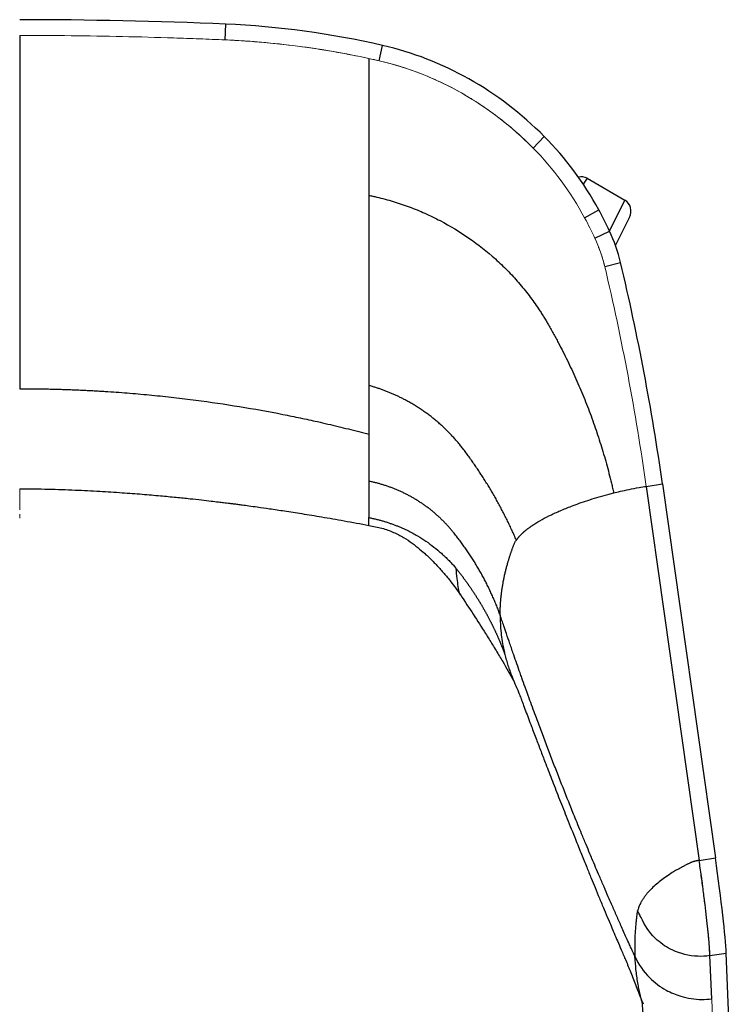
# Model space of a CAD drawing. Header units: millimetres. Extents: x 8 to 414, y 7 to 290.
# Tile 6 of 10: x 127 to 161, y 204 to 251. Entities that reach past the tile are written whole.
import ezdxf

# ---------------------------------------------------------------- set-up
doc = ezdxf.new("R2010")
doc.units = ezdxf.units.MM

msp = doc.modelspace()

# ---------------------------------------------------------------- linework, layer by layer
at = {"color": 7, "linetype": 'Continuous', "lineweight": 25}
for p, q in [((136.624, 250.482), (136.655, 251.247)), ((144.124, 249.463), (144.285, 250.212)), ((151.624, 245.213), (152.16, 245.781)), ((154.248, 243.748), (156.085, 242.684)), ((154.124, 241.825), (154.808, 242.221)), ((155.625, 240.481), (156.301, 241.848)), ((154.624, 240.83), (155.333, 241.184)), ((155.102, 239.452), (155.875, 239.648)), ((157.121, 228.764), (157.911, 228.884)), ((157.121, 228.764), (159.697, 210.574)), ((157.911, 228.884), (160.487, 210.694)), ((159.697, 210.574), (160.487, 210.694)), ((160.222, 205.942), (161.012, 206.062)), ((160.311, 203.837), (160.222, 205.942)), ((161.214, 201.3), (161.012, 206.062)), ((156.909, 203.736), (157.834, 190.587))]:
    msp.add_line(p, q, dxfattribs=at)
at = {"color": 8, "linetype": 'Continuous', "lineweight": 25}
for p, q in [((136.655, 250.48), (136.655, 250.481)), ((144.285, 249.419), (144.285, 249.425)), ((154.248, 243.748), (154.057, 243.463)), ((155.338, 241.173), (156.085, 242.684)), ((154.808, 240.374), (154.808, 240.397))]:
    msp.add_line(p, q, dxfattribs=at)
at = {"color": 144, "linetype": 'Continuous', "lineweight": 18}
for p, q in [((157.121, 228.764), (159.697, 210.574)), ((126.624, 227.421), (126.624, 227.222)), ((160.424, 201.18), (160.312, 203.813))]:
    msp.add_line(p, q, dxfattribs=at)
at = {"color": 7, "linetype": 'Continuous', "lineweight": 25}
for centre, major_axis, ratio, start_param, end_param in [((126.624, -38.4), (0, 289.863), 0.894559, 6.244491, 6.283185), ((134.844, 199.076), (0, 52.21), 0.89638, 6.080063, 6.244491), ((140.896, 231.937), (0, 18.659), 0.900372, 5.548332, 6.080063), ((142.572, 234.011), (0, 15.863), 0.901467, 5.256354, 5.548332), ((153.914, 243.185), (0.364, 0.544), 0.916746, 0.06011, 0.782599), ((155.764, 242.114), (0.29, 0.587), 0.916746, 4.712389, 6.223076), ((140.433, 232.565), (0, 18.659), 0.900372, 5.192566, 5.256354), ((149.302, 237.731), (0, 7.475), 0.909668, 4.971788, 5.192566), ((62.797, 212.057), (0, 107.569), 0.895237, 4.869469, 4.971788), ((159.988, 212.045), (-0.987, 6.5), 0.045266, 3.536148, 4.496079)]:
    msp.add_ellipse(centre, major_axis=major_axis, ratio=ratio, start_param=start_param, end_param=end_param, dxfattribs=at)
at = {"color": 144, "linetype": 'Continuous', "lineweight": 18}
for centre, major_axis, ratio, start_param, end_param in [((126.624, -38.4), (0, 289.098), 0.894159, 6.244491, 6.283185), ((134.844, 199.076), (0, 51.445), 0.894159, 6.080063, 6.244491), ((134.844, 199.076), (0, 51.445), 0.894159, 6.080063, 6.091149), ((140.896, 231.937), (0, 17.894), 0.894159, 5.548332, 6.080063), ((142.572, 234.011), (0, 15.098), 0.894159, 5.256354, 5.548332), ((140.433, 232.565), (0, 17.894), 0.894159, 5.192566, 5.256354), ((149.302, 237.731), (0, 6.71), 0.894159, 4.971788, 5.192566), ((62.797, 212.057), (0, 106.804), 0.894159, 4.869469, 4.971788), ((159.198, 211.926), (-0.987, 6.5), 0.045266, 3.536148, 4.496079)]:
    msp.add_ellipse(centre, major_axis=major_axis, ratio=ratio, start_param=start_param, end_param=end_param, dxfattribs=at)
at = {"color": 7, "linetype": 'Continuous', "lineweight": 25}
for points, knots in [([(126.624, 250.699), (126.624, 250.43), (126.624, 250.17), (126.624, 249.789), (126.624, 249.664), (126.624, 249.416), (126.624, 249.293), (126.624, 249.172)], [0, 0, 0, 0, 0.5, 0.5, 0.75, 0.75, 1, 1, 1, 1]), ([(126.624, 249.172), (126.624, 248.975), (126.624, 248.781), (126.624, 248.403), (126.624, 248.218), (126.624, 247.855), (126.624, 247.677), (126.624, 247.329), (126.624, 247.158), (126.624, 246.654), (126.624, 246.331), (126.624, 245.864), (126.624, 245.712), (126.624, 245.488), (126.624, 245.414), (126.624, 245.268), (126.624, 245.195), (126.624, 245.124)], [0, 0, 0, 0, 0.125, 0.125, 0.25, 0.25, 0.375, 0.375, 0.5, 0.5, 0.75, 0.75, 0.875, 0.875, 0.9375, 0.9375, 1, 1, 1, 1]), ([(126.624, 245.124), (126.624, 245.05), (126.624, 244.977), (126.624, 244.831), (126.624, 244.757), (126.624, 244.539), (126.624, 244.394), (126.624, 243.961), (126.624, 243.674), (126.624, 242.824), (126.624, 242.268), (126.624, 241.18), (126.624, 240.647), (126.624, 239.607), (126.624, 239.099), (126.624, 238.113), (126.624, 237.633), (126.624, 236.706), (126.624, 236.258), (126.624, 235.4), (126.624, 234.99), (126.624, 234.216), (126.624, 233.851), (126.624, 233.517)], [0, 0, 0, 0, 0.015625, 0.015625, 0.03125, 0.03125, 0.0625, 0.0625, 0.125, 0.125, 0.25, 0.25, 0.375, 0.375, 0.5, 0.5, 0.625, 0.625, 0.75, 0.75, 0.875, 0.875, 1, 1, 1, 1]), ([(143.624, 242.92), (143.624, 242.871), (143.624, 242.771), (143.624, 242.622), (143.624, 242.474), (143.624, 242.326), (143.624, 242.179), (143.624, 242.032), (143.624, 241.885), (143.624, 241.739), (143.624, 241.594), (143.624, 241.448), (143.624, 241.304), (143.624, 241.159), (143.624, 241.016), (143.624, 240.872), (143.624, 240.729), (143.624, 240.587), (143.624, 240.445), (143.624, 240.303), (143.624, 240.162), (143.624, 240.022), (143.624, 239.882), (143.624, 239.742), (143.624, 239.603), (143.624, 239.464), (143.624, 239.326), (143.624, 239.188), (143.624, 239.051), (143.624, 238.914), (143.624, 238.778), (143.624, 238.642), (143.624, 238.507), (143.624, 238.372), (143.624, 238.238), (143.624, 238.105), (143.624, 237.82), (143.624, 237.39), (143.624, 236.823), (143.624, 236.268), (143.624, 235.84), (143.624, 235.532), (143.624, 235.339), (143.624, 235.147), (143.624, 234.956), (143.624, 234.767), (143.624, 234.58), (143.624, 234.395), (143.624, 234.211), (143.624, 234.029), (143.624, 233.848), (143.624, 233.73), (143.624, 233.671)], [0, 0, 0, 0, 0.013347, 0.026707, 0.04008, 0.053468, 0.06687, 0.080288, 0.093722, 0.107171, 0.120638, 0.134122, 0.147624, 0.161144, 0.174683, 0.188241, 0.201819, 0.215418, 0.229038, 0.24268, 0.256343, 0.27003, 0.283739, 0.297473, 0.311232, 0.325016, 0.338825, 0.352662, 0.366525, 0.380417, 0.394337, 0.408286, 0.422266, 0.436276, 0.450317, 0.464391, 0.478497, 0.540613, 0.60344, 0.667052, 0.731529, 0.755206, 0.779013, 0.802956, 0.827039, 0.851268, 0.875646, 0.900181, 0.924877, 0.949741, 0.97478, 1, 1, 1, 1]), ([(143.624, 242.92), (143.656, 242.914), (143.72, 242.9), (143.816, 242.879), (143.911, 242.858), (143.974, 242.844), (144.14, 242.805), (144.407, 242.737), (144.936, 242.586), (145.588, 242.366), (146.351, 242.055), (147.339, 241.578), (148.514, 240.869), (149.373, 240.19), (149.979, 239.645), (150.368, 239.274), (150.914, 238.682), (151.423, 238.057), (151.735, 237.62), (151.923, 237.338), (152.001, 237.219), (152.116, 237.038), (152.227, 236.855), (152.298, 236.734), (152.332, 236.674)], [0.4544266, 0.4544266, 0.4544266, 0.4544266, 0.4592015, 0.4639765, 0.4687514, 0.4735263, 0.4735263, 0.4938353, 0.5141443, 0.5547622, 0.5953802, 0.6359982, 0.7172341, 0.79847, 0.79847, 0.8383014, 0.8781328, 0.9179642, 0.9577956, 0.9577956, 0.9683467, 0.9788978, 0.9894489, 1, 1, 1, 1]), ([(152.332, 236.674), (152.377, 236.597), (152.463, 236.444), (152.591, 236.216), (152.717, 235.987), (152.799, 235.833), (152.992, 235.468), (153.287, 234.887), (153.701, 234.001), (154.084, 233.102), (154.438, 232.191), (154.761, 231.27), (155.004, 230.493), (155.183, 229.868), (155.309, 229.396), (155.408, 229.002), (155.483, 228.685), (155.519, 228.527), (155.537, 228.447)], [0, 0, 0, 0, 0.0134258, 0.0268516, 0.0402774, 0.0537032, 0.0537032, 0.1037936, 0.1538841, 0.2039745, 0.2540649, 0.3041553, 0.3542458, 0.379291, 0.4043362, 0.4293814, 0.441904, 0.4544266, 0.4544266, 0.4544266, 0.4544266]), ([(126.624, 233.517), (126.713, 233.517), (126.893, 233.516), (127.161, 233.515), (127.43, 233.512), (127.699, 233.508), (127.967, 233.503), (128.236, 233.497), (128.504, 233.49), (128.773, 233.482), (129.041, 233.473), (129.31, 233.462), (129.578, 233.451), (129.846, 233.438), (130.115, 233.425), (130.383, 233.41), (130.651, 233.394), (131.187, 233.361), (131.991, 233.302), (133.061, 233.206), (134.13, 233.093), (135.552, 232.92), (137.324, 232.659), (139.016, 232.354), (140.279, 232.097), (141.007, 231.939), (141.622, 231.799), (142.123, 231.68), (142.624, 231.557), (143.125, 231.431), (143.457, 231.344), (143.624, 231.3)], [0, 0, 0, 0, 0.015636, 0.031269, 0.0469, 0.062529, 0.078156, 0.093782, 0.109406, 0.125029, 0.140651, 0.156272, 0.171893, 0.187515, 0.203136, 0.218758, 0.23438, 0.250004, 0.312513, 0.375006, 0.437497, 0.500005, 0.625014, 0.749997, 0.799996, 0.849998, 0.879968, 0.909951, 0.939949, 0.969965, 1, 1, 1, 1]), ([(143.624, 233.671), (143.624, 233.641), (143.624, 233.581), (143.624, 233.492), (143.624, 233.404), (143.624, 233.316), (143.624, 233.229), (143.624, 233.142), (143.624, 233.055), (143.624, 232.969), (143.624, 232.884), (143.624, 232.799), (143.624, 232.715), (143.624, 232.631), (143.624, 232.548), (143.624, 232.465), (143.624, 232.383), (143.624, 232.302), (143.624, 232.221), (143.624, 232.141), (143.624, 232.061), (143.624, 231.982), (143.624, 231.903), (143.624, 231.825), (143.624, 231.748), (143.624, 231.672), (143.624, 231.596), (143.624, 231.521), (143.624, 231.446), (143.624, 231.373), (143.624, 231.324), (143.624, 231.3)], [0, 0, 0, 0, 0.032375, 0.064873, 0.097497, 0.130249, 0.163134, 0.196153, 0.229308, 0.262604, 0.296043, 0.329628, 0.363362, 0.397247, 0.431287, 0.465484, 0.499843, 0.534366, 0.569058, 0.603922, 0.638963, 0.674185, 0.709591, 0.745186, 0.780975, 0.81696, 0.853148, 0.889541, 0.926145, 0.962963, 1, 1, 1, 1]), ([(148.23, 230.559), (148.208, 230.588), (148.165, 230.644), (148.098, 230.729), (148.031, 230.812), (147.963, 230.894), (147.893, 230.976), (147.823, 231.057), (147.751, 231.136), (147.679, 231.215), (147.605, 231.294), (147.531, 231.371), (147.455, 231.447), (147.379, 231.522), (147.301, 231.597), (147.223, 231.67), (147.144, 231.743), (147.063, 231.814), (146.982, 231.885), (146.9, 231.954), (146.817, 232.023), (146.733, 232.091), (146.649, 232.157), (146.563, 232.223), (146.477, 232.287), (146.39, 232.35), (146.302, 232.412), (146.213, 232.474), (146.123, 232.534), (146.033, 232.593), (145.942, 232.65), (145.85, 232.707), (145.758, 232.763), (145.665, 232.817), (145.571, 232.871), (145.476, 232.923), (145.362, 232.984), (145.228, 233.053), (145.074, 233.129), (144.918, 233.202), (144.761, 233.271), (144.602, 233.338), (144.442, 233.401), (144.281, 233.462), (144.118, 233.519), (143.955, 233.573), (143.79, 233.624), (143.679, 233.655), (143.624, 233.671)], [0, 0, 0, 0, 0.019064, 0.038122, 0.057174, 0.076222, 0.095268, 0.11431, 0.13335, 0.152389, 0.171427, 0.190465, 0.209505, 0.228546, 0.247589, 0.266636, 0.285686, 0.304741, 0.323802, 0.342867, 0.361928, 0.380983, 0.400033, 0.41908, 0.438123, 0.457164, 0.476204, 0.495242, 0.51428, 0.533319, 0.552359, 0.571402, 0.590447, 0.609495, 0.628548, 0.647605, 0.666669, 0.696994, 0.727306, 0.757607, 0.787901, 0.81819, 0.848478, 0.878768, 0.909062, 0.939363, 0.969675, 1, 1, 1, 1]), ([(143.624, 231.3), (143.624, 231.268), (143.624, 231.203), (143.624, 231.107), (143.624, 231.012), (143.624, 230.917), (143.624, 230.824), (143.624, 230.73), (143.624, 230.638), (143.624, 230.546), (143.624, 230.455), (143.624, 230.365), (143.624, 230.275), (143.624, 230.186), (143.624, 230.098), (143.624, 230.01), (143.624, 229.923), (143.624, 229.837), (143.624, 229.751), (143.624, 229.667), (143.624, 229.583), (143.624, 229.499), (143.624, 229.416), (143.624, 229.334), (143.624, 229.253), (143.624, 229.172), (143.624, 229.093), (143.624, 229.04), (143.624, 229.013)], [0, 0, 0, 0, 0.038468, 0.076937, 0.115405, 0.153873, 0.192341, 0.230808, 0.269275, 0.307742, 0.346208, 0.384674, 0.423139, 0.461603, 0.500067, 0.53853, 0.576992, 0.615453, 0.653913, 0.692372, 0.73083, 0.769287, 0.807742, 0.846197, 0.88465, 0.923101, 0.961551, 1, 1, 1, 1]), ([(150.799, 226.15), (150.783, 226.189), (150.749, 226.267), (150.697, 226.384), (150.645, 226.501), (150.592, 226.617), (150.538, 226.733), (150.484, 226.848), (150.429, 226.963), (150.373, 227.078), (150.316, 227.193), (150.259, 227.307), (150.201, 227.421), (150.143, 227.534), (150.084, 227.648), (150.024, 227.76), (149.963, 227.873), (149.902, 227.985), (149.84, 228.097), (149.777, 228.208), (149.714, 228.319), (149.65, 228.43), (149.585, 228.54), (149.52, 228.65), (149.454, 228.759), (149.387, 228.868), (149.319, 228.977), (149.251, 229.085), (149.183, 229.193), (149.113, 229.301), (149.043, 229.408), (148.973, 229.515), (148.901, 229.621), (148.829, 229.727), (148.757, 229.832), (148.683, 229.938), (148.609, 230.042), (148.535, 230.147), (148.459, 230.25), (148.383, 230.354), (148.307, 230.457), (148.255, 230.525), (148.23, 230.559)], [0, 0, 0, 0, 0.025028, 0.050052, 0.075071, 0.100086, 0.125098, 0.150107, 0.175112, 0.200114, 0.225114, 0.250112, 0.275107, 0.3001, 0.325091, 0.350081, 0.37507, 0.400057, 0.425044, 0.45003, 0.475015, 0.5, 0.524986, 0.549971, 0.574957, 0.599943, 0.624931, 0.649919, 0.674909, 0.699901, 0.724894, 0.749889, 0.774887, 0.799886, 0.824888, 0.849894, 0.874903, 0.899915, 0.92493, 0.949949, 0.974973, 1, 1, 1, 1]), ([(147.694, 226.577), (147.676, 226.599), (147.641, 226.641), (147.587, 226.705), (147.533, 226.767), (147.478, 226.829), (147.422, 226.891), (147.365, 226.951), (147.308, 227.011), (147.249, 227.07), (147.191, 227.129), (147.131, 227.187), (147.071, 227.244), (147.01, 227.3), (146.948, 227.356), (146.886, 227.411), (146.823, 227.465), (146.76, 227.518), (146.696, 227.571), (146.631, 227.623), (146.565, 227.674), (146.499, 227.725), (146.432, 227.774), (146.365, 227.823), (146.297, 227.872), (146.228, 227.919), (146.159, 227.966), (146.09, 228.011), (146.019, 228.056), (145.948, 228.101), (145.877, 228.144), (145.805, 228.186), (145.732, 228.228), (145.659, 228.269), (145.586, 228.309), (145.512, 228.348), (145.438, 228.386), (145.363, 228.423), (145.288, 228.46), (145.212, 228.495), (145.136, 228.53), (145.059, 228.564), (144.983, 228.596), (144.905, 228.628), (144.828, 228.659), (144.75, 228.689), (144.671, 228.719), (144.593, 228.747), (144.514, 228.774), (144.434, 228.801), (144.355, 228.826), (144.275, 228.851), (144.194, 228.874), (144.114, 228.897), (144.033, 228.919), (143.951, 228.94), (143.87, 228.96), (143.788, 228.979), (143.706, 228.997), (143.651, 229.008), (143.624, 229.013)], [0, 0, 0, 0, 0.01728, 0.034552, 0.051816, 0.069073, 0.086324, 0.103568, 0.120808, 0.138043, 0.155274, 0.172501, 0.189726, 0.206949, 0.22417, 0.24139, 0.25861, 0.27583, 0.293052, 0.310275, 0.3275, 0.344727, 0.361958, 0.379193, 0.396432, 0.413677, 0.430927, 0.448184, 0.465449, 0.482721, 0.500001, 0.517282, 0.534554, 0.551818, 0.569075, 0.586325, 0.603569, 0.620808, 0.638043, 0.655274, 0.672502, 0.689728, 0.706951, 0.724172, 0.741393, 0.758612, 0.775832, 0.793053, 0.810275, 0.827499, 0.844727, 0.861958, 0.879193, 0.896433, 0.913678, 0.93093, 0.948188, 0.965452, 0.982723, 1, 1, 1, 1]), ([(143.624, 229.013), (143.624, 228.982), (143.624, 228.919), (143.624, 228.825), (143.624, 228.733), (143.624, 228.641), (143.624, 228.551), (143.624, 228.461), (143.624, 228.373), (143.624, 228.286), (143.624, 228.199), (143.624, 228.114), (143.624, 228.03), (143.624, 227.946), (143.624, 227.864), (143.624, 227.783), (143.624, 227.703), (143.624, 227.624), (143.624, 227.546), (143.624, 227.469), (143.624, 227.393), (143.624, 227.318), (143.624, 227.269), (143.624, 227.244)], [0, 0, 0, 0, 0.047651, 0.095299, 0.142945, 0.190588, 0.238228, 0.285865, 0.3335, 0.381131, 0.428759, 0.476383, 0.524004, 0.571622, 0.619235, 0.666845, 0.714451, 0.762054, 0.809652, 0.857245, 0.904835, 0.95242, 1, 1, 1, 1]), ([(126.624, 228.649), (127.092, 228.647), (127.994, 228.641), (129.294, 228.593), (130.487, 228.533), (131.576, 228.463), (132.559, 228.389), (133.438, 228.313), (134.211, 228.24), (134.881, 228.171), (135.446, 228.11), (135.906, 228.057), (136.263, 228.015), (136.515, 227.984), (136.698, 227.962), (136.855, 227.942), (137.03, 227.92), (137.232, 227.894), (137.484, 227.861), (137.808, 227.817), (138.253, 227.756), (138.83, 227.674), (139.552, 227.567), (140.396, 227.435), (141.363, 227.276), (142.454, 227.086), (143.22, 226.942), (143.624, 226.866)], [0, 0, 0, 0, 0.082115, 0.158119, 0.227987, 0.291732, 0.349365, 0.400891, 0.446312, 0.48563, 0.518844, 0.545954, 0.56696, 0.581859, 0.590349, 0.599293, 0.609588, 0.621235, 0.635113, 0.654128, 0.678511, 0.71375, 0.756308, 0.806196, 0.863427, 0.928021, 1, 1, 1, 1]), ([(150.799, 226.15), (150.806, 226.159), (150.819, 226.177), (150.839, 226.205), (150.86, 226.232), (150.881, 226.259), (150.904, 226.286), (150.927, 226.313), (150.951, 226.34), (150.976, 226.367), (151.002, 226.394), (151.028, 226.42), (151.055, 226.447), (151.082, 226.474), (151.111, 226.5), (151.14, 226.527), (151.17, 226.553), (151.2, 226.579), (151.231, 226.605), (151.263, 226.632), (151.296, 226.658), (151.329, 226.684), (151.363, 226.71), (151.397, 226.735), (151.432, 226.761), (151.468, 226.787), (151.504, 226.813), (151.541, 226.838), (151.579, 226.864), (151.617, 226.889), (151.764, 226.986), (152.042, 227.153), (152.494, 227.386), (152.998, 227.613), (153.491, 227.81), (153.957, 227.978), (154.383, 228.119), (154.836, 228.258), (155.188, 228.356), (155.424, 228.419), (155.499, 228.438), (155.537, 228.447)], [0, 0, 0, 0, 0.011413, 0.02276, 0.034043, 0.045264, 0.056427, 0.067534, 0.078586, 0.089586, 0.100535, 0.111436, 0.12229, 0.1331, 0.143866, 0.154592, 0.165278, 0.175927, 0.18654, 0.197119, 0.207664, 0.218179, 0.228663, 0.239119, 0.249547, 0.259949, 0.270327, 0.280681, 0.291013, 0.301324, 0.311615, 0.408197, 0.504035, 0.599989, 0.696928, 0.762584, 0.829433, 0.897857, 0.968344, 0.983667, 1, 1, 1, 1]), ([(155.537, 228.447), (155.635, 228.472), (155.743, 228.498), (155.99, 228.555), (156.276, 228.617), (156.61, 228.68), (156.895, 228.729), (157.01, 228.748), (157.121, 228.764)], [0, 0, 0, 0, 0.255841, 0.255841, 0.533183, 0.810524, 0.810524, 1, 1, 1, 1]), ([(143.624, 226.879), (143.624, 226.879), (143.624, 226.881), (143.624, 226.999), (143.624, 227.163), (143.624, 227.244)], [0, 0, 0, 0, 0.233726, 0.616681, 1, 1, 1, 1]), ([(143.624, 227.244), (143.653, 227.239), (143.712, 227.227), (143.799, 227.209), (143.886, 227.19), (143.971, 227.17), (144.056, 227.149), (144.14, 227.128), (144.223, 227.105), (144.305, 227.082), (144.386, 227.058), (144.466, 227.033), (144.546, 227.007), (144.625, 226.981), (144.703, 226.954), (144.78, 226.926), (144.857, 226.898), (144.933, 226.869), (145.008, 226.839), (145.082, 226.809), (145.156, 226.778), (145.229, 226.746), (145.301, 226.714), (145.373, 226.681), (145.444, 226.647), (145.653, 226.546), (145.977, 226.371), (146.401, 226.102), (146.789, 225.819), (147.086, 225.571), (147.304, 225.371), (147.452, 225.227), (147.596, 225.078), (147.736, 224.926), (147.825, 224.821), (147.87, 224.769)], [0, 0, 0, 0, 0.017863, 0.035579, 0.053153, 0.070593, 0.087902, 0.105085, 0.122148, 0.139094, 0.155928, 0.172654, 0.189276, 0.205798, 0.222223, 0.238554, 0.254796, 0.270952, 0.287024, 0.303018, 0.318935, 0.334781, 0.350557, 0.366266, 0.381912, 0.397497, 0.504889, 0.602069, 0.697514, 0.792644, 0.834129, 0.875573, 0.917009, 0.958474, 1, 1, 1, 1]), ([(143.624, 226.866), (143.836, 226.826), (144.245, 226.75), (144.811, 226.544), (145.306, 226.297), (145.724, 226.013), (146.082, 225.727), (146.439, 225.413), (146.792, 225.07), (147.086, 224.753), (147.294, 224.515), (147.448, 224.333), (147.632, 224.103), (147.855, 223.81), (148.009, 223.589), (148.093, 223.468)], [0, 0, 0, 0, 0.11236, 0.216611, 0.312634, 0.400453, 0.480734, 0.553789, 0.652789, 0.743589, 0.777592, 0.815185, 0.86465, 0.926232, 1, 1, 1, 1]), ([(150.01, 222.51), (149.996, 222.547), (149.969, 222.62), (149.928, 222.73), (149.885, 222.84), (149.842, 222.949), (149.798, 223.057), (149.753, 223.166), (149.707, 223.274), (149.66, 223.381), (149.612, 223.488), (149.563, 223.595), (149.513, 223.701), (149.463, 223.807), (149.411, 223.913), (149.359, 224.018), (149.306, 224.122), (149.252, 224.226), (149.197, 224.33), (149.141, 224.433), (149.084, 224.536), (149.026, 224.638), (148.968, 224.74), (148.908, 224.841), (148.848, 224.942), (148.787, 225.043), (148.725, 225.142), (148.662, 225.242), (148.598, 225.341), (148.534, 225.439), (148.468, 225.537), (148.402, 225.634), (148.335, 225.731), (148.267, 225.827), (148.198, 225.923), (148.129, 226.018), (148.058, 226.113), (147.987, 226.207), (147.915, 226.3), (147.842, 226.393), (147.768, 226.486), (147.719, 226.547), (147.694, 226.577)], [0, 0, 0, 0, 0.025052, 0.050097, 0.075136, 0.100166, 0.12519, 0.150207, 0.175217, 0.200222, 0.225221, 0.250216, 0.275206, 0.300193, 0.325176, 0.350157, 0.375135, 0.400111, 0.425085, 0.450057, 0.475029, 0.5, 0.524971, 0.549942, 0.574914, 0.599888, 0.624864, 0.649841, 0.674822, 0.699805, 0.724792, 0.749783, 0.774778, 0.799778, 0.824782, 0.849792, 0.87481, 0.899832, 0.924863, 0.949901, 0.974946, 1, 1, 1, 1]), ([(150.01, 222.51), (150.01, 222.54), (150.01, 222.6), (150.011, 222.69), (150.014, 222.781), (150.017, 222.871), (150.022, 222.962), (150.027, 223.053), (150.033, 223.143), (150.041, 223.234), (150.049, 223.325), (150.058, 223.416), (150.068, 223.507), (150.079, 223.597), (150.092, 223.688), (150.105, 223.778), (150.118, 223.869), (150.133, 223.959), (150.149, 224.049), (150.165, 224.138), (150.182, 224.228), (150.201, 224.317), (150.22, 224.405), (150.239, 224.494), (150.26, 224.582), (150.281, 224.669), (150.303, 224.757), (150.326, 224.843), (150.349, 224.93), (150.373, 225.016), (150.396, 225.093), (150.416, 225.162), (150.434, 225.222), (150.453, 225.282), (150.472, 225.342), (150.491, 225.402), (150.51, 225.461), (150.53, 225.52), (150.55, 225.578), (150.571, 225.637), (150.591, 225.695), (150.612, 225.753), (150.633, 225.811), (150.654, 225.868), (150.676, 225.925), (150.7, 225.982), (150.73, 226.038), (150.762, 226.094), (150.787, 226.131), (150.799, 226.15)], [0, 0, 0, 0, 0.025469, 0.050957, 0.076454, 0.101954, 0.127446, 0.152924, 0.17838, 0.203804, 0.229189, 0.254527, 0.27981, 0.30503, 0.330183, 0.35526, 0.380254, 0.40516, 0.429971, 0.454679, 0.479278, 0.503761, 0.528124, 0.552362, 0.576472, 0.600449, 0.624291, 0.647992, 0.671549, 0.694958, 0.718216, 0.73464, 0.750986, 0.767252, 0.783438, 0.799543, 0.815568, 0.831512, 0.847373, 0.863153, 0.878849, 0.894463, 0.909992, 0.925438, 0.940786, 0.955917, 0.970818, 0.985507, 1, 1, 1, 1]), ([(147.87, 224.769), (147.881, 224.756), (147.902, 224.729), (147.934, 224.689), (147.966, 224.648), (147.998, 224.608), (148.03, 224.567), (148.062, 224.526), (148.093, 224.486), (148.125, 224.445), (148.156, 224.403), (148.187, 224.362), (148.218, 224.321), (148.249, 224.279), (148.279, 224.238), (148.31, 224.196), (148.34, 224.154), (148.371, 224.112), (148.401, 224.07), (148.431, 224.028), (148.461, 223.985), (148.491, 223.943), (148.52, 223.9), (148.55, 223.857), (148.579, 223.815), (148.608, 223.772), (148.637, 223.729), (148.666, 223.685), (148.695, 223.642), (148.724, 223.598), (148.753, 223.555), (148.781, 223.511), (148.809, 223.467), (148.837, 223.423), (148.865, 223.379), (148.893, 223.335), (148.921, 223.29), (148.949, 223.246), (148.976, 223.201), (149.003, 223.157), (149.031, 223.112), (149.058, 223.067), (149.084, 223.021), (149.111, 222.976), (149.138, 222.931), (149.164, 222.885), (149.191, 222.84), (149.217, 222.794), (149.243, 222.748), (149.269, 222.702), (149.295, 222.655), (149.32, 222.609), (149.346, 222.563), (149.371, 222.516), (149.396, 222.469), (149.421, 222.422), (149.446, 222.375), (149.471, 222.328), (149.496, 222.281), (149.52, 222.233), (149.544, 222.186), (149.569, 222.138), (149.593, 222.09), (149.617, 222.042), (149.64, 221.994), (149.664, 221.946), (149.687, 221.897), (149.711, 221.848), (149.734, 221.8), (149.757, 221.751), (149.78, 221.702), (149.802, 221.653), (149.825, 221.603), (149.847, 221.554), (149.869, 221.504), (149.891, 221.454), (149.913, 221.405), (149.935, 221.354), (149.957, 221.304), (149.978, 221.254), (149.999, 221.203), (150.021, 221.153), (150.041, 221.102), (150.062, 221.051), (150.083, 221), (150.103, 220.948), (150.124, 220.897), (150.144, 220.845), (150.164, 220.794), (150.184, 220.742), (150.203, 220.69), (150.223, 220.638), (150.236, 220.603), (150.242, 220.585)], [0, 0, 0, 0, 0.0106236, 0.0212569, 0.0318934, 0.0425316, 0.053173, 0.0638192, 0.0744706, 0.0851266, 0.0957869, 0.1064516, 0.1171207, 0.1277944, 0.1384729, 0.1491565, 0.1598455, 0.1705399, 0.18124, 0.1919455, 0.2026566, 0.2133735, 0.2240963, 0.2348252, 0.2455604, 0.2563019, 0.26705, 0.2778048, 0.2885665, 0.2993353, 0.3101113, 0.3208947, 0.3316857, 0.3424845, 0.3532912, 0.3641059, 0.3749289, 0.3857603, 0.3966003, 0.4074491, 0.4183068, 0.4291736, 0.4400498, 0.4509354, 0.4618307, 0.4727359, 0.4836511, 0.4945766, 0.5055125, 0.516459, 0.5274163, 0.5383846, 0.5493641, 0.5603551, 0.5713576, 0.5823719, 0.5933981, 0.6044366, 0.6154874, 0.6265507, 0.6376268, 0.6487159, 0.6598182, 0.6709338, 0.682063, 0.6932059, 0.7043629, 0.715534, 0.7267194, 0.7379195, 0.7491343, 0.7603641, 0.7716091, 0.7828695, 0.7941454, 0.8054371, 0.8167448, 0.8280687, 0.8394089, 0.8507657, 0.8621392, 0.8735297, 0.8849373, 0.8963622, 0.9078046, 0.9192646, 0.9307426, 0.9422388, 0.9537533, 0.9652865, 0.9768385, 0.9884096, 1, 1, 1, 1]), ([(148.1, 223.478), (148.078, 223.509), (148.003, 223.616), (147.976, 223.89), (147.909, 224.282), (147.883, 224.605), (147.87, 224.769)], [0, 0, 0, 0, 0.116475, 0.400918, 0.695965, 1, 1, 1, 1]), ([(148.091, 223.471), (148.499, 222.852), (149.025, 222.054), (149.587, 221.149), (149.87, 220.685), (150.22, 220.105), (150.493, 219.624), (150.668, 219.316)], [0, 0, 0, 0, 0.437389, 0.564032, 0.630818, 0.763404, 1, 1, 1, 1]), ([(156.573, 205.894), (156.555, 205.933), (156.52, 206.011), (156.467, 206.126), (156.397, 206.279), (156.292, 206.511), (156.116, 206.899), (155.958, 207.254), (155.832, 207.536), (155.775, 207.664), (155.718, 207.793), (155.68, 207.879), (155.641, 207.966), (155.603, 208.053), (155.546, 208.183), (155.489, 208.311), (155.399, 208.518), (155.257, 208.841), (155.099, 209.207), (154.955, 209.542), (154.757, 210.004), (154.564, 210.458), (154.35, 210.968), (154.185, 211.362), (153.93, 211.979), (153.644, 212.68), (153.258, 213.637), (152.883, 214.587), (152.444, 215.72), (152.082, 216.674), (151.722, 217.641), (151.462, 218.352), (151.235, 218.979), (151.091, 219.381), (150.906, 219.901), (150.743, 220.367), (150.578, 220.84), (150.459, 221.185), (150.33, 221.561), (150.217, 221.895), (150.144, 222.108), (150.1, 222.241), (150.055, 222.375), (150.025, 222.465), (150.01, 222.51)], [0, 0, 0, 0, 0.006996, 0.013992, 0.020988, 0.03498, 0.056843, 0.09328, 0.101053, 0.108827, 0.1166, 0.124373, 0.124373, 0.132192, 0.14001, 0.147828, 0.155646, 0.177983, 0.207766, 0.223403, 0.239039, 0.291159, 0.305058, 0.332856, 0.364128, 0.416249, 0.457945, 0.541338, 0.583035, 0.666428, 0.708124, 0.760245, 0.791517, 0.819315, 0.833214, 0.885335, 0.900971, 0.916607, 0.94639, 0.968728, 0.976546, 0.984364, 0.992182, 1, 1, 1, 1]), ([(150.01, 222.51), (150.01, 222.22), (150.04, 221.643), (150.144, 221.006), (150.223, 220.662), (150.242, 220.585)], [0, 0, 0, 0, 0.1214132, 0.2428265, 0.2779496, 0.2779496, 0.2779496, 0.2779496]), ([(150.242, 220.585), (150.265, 220.496), (150.31, 220.319), (150.39, 220.058), (150.47, 219.819), (150.527, 219.668), (150.553, 219.601)], [0, 0, 0, 0, 0.269711, 0.534142, 0.792853, 1, 1, 1, 1]), ([(150.552, 219.601), (150.606, 219.469), (150.702, 219.233), (150.836, 218.935), (150.926, 218.709), (150.974, 218.582), (151.018, 218.467), (151.068, 218.331), (151.143, 218.131), (151.25, 217.844), (151.389, 217.472), (151.564, 217.008), (151.766, 216.475), (151.999, 215.866), (152.259, 215.19), (152.559, 214.417), (152.908, 213.524), (153.282, 212.581), (153.638, 211.691), (153.953, 210.907), (154.209, 210.278), (154.429, 209.738), (154.637, 209.23), (154.846, 208.723), (155.062, 208.206), (155.252, 207.755), (155.414, 207.373), (155.562, 207.026), (155.727, 206.637), (155.915, 206.197), (156.137, 205.689), (156.378, 205.098), (156.631, 204.419), (156.826, 203.941), (156.929, 203.688)], [0, 0, 0, 0, 0.0227103, 0.040605, 0.0542204, 0.0646378, 0.074728, 0.0852758, 0.0963811, 0.1184235, 0.1425914, 0.1662431, 0.2057735, 0.2427363, 0.2794553, 0.3306803, 0.3852551, 0.4427887, 0.5037016, 0.5485109, 0.5867381, 0.6183463, 0.6455921, 0.6763784, 0.7105409, 0.7417772, 0.7615931, 0.7839856, 0.8092525, 0.8375701, 0.8706267, 0.9088158, 0.9517382, 1, 1, 1, 1]), ([(150.559, 219.585), (150.562, 219.575), (150.596, 219.486), (150.618, 219.393), (150.668, 219.316), (150.668, 219.316)], [0, 0, 0, 0, 0.104709, 0.994303, 1, 1, 1, 1]), ([(159.697, 210.574), (159.688, 210.573), (159.669, 210.57), (159.641, 210.565), (159.614, 210.56), (159.587, 210.554), (159.56, 210.548), (159.534, 210.542), (159.508, 210.536), (159.483, 210.53), (159.447, 210.52), (159.401, 210.506), (159.347, 210.487), (159.302, 210.47), (159.266, 210.455), (159.226, 210.437), (159.178, 210.414), (159.122, 210.386), (159.045, 210.347), (158.947, 210.296), (158.792, 210.213), (158.603, 210.107), (158.244, 209.892), (157.793, 209.578), (157.433, 209.259), (157.224, 209.037), (157.119, 208.913), (157.024, 208.788), (156.939, 208.663), (156.866, 208.541), (156.806, 208.424), (156.761, 208.314), (156.735, 208.233), (156.722, 208.18), (156.718, 208.163), (156.716, 208.154)], [0, 0, 0, 0, 0.00475, 0.009446, 0.014087, 0.018681, 0.023231, 0.027725, 0.032155, 0.036542, 0.040905, 0.051253, 0.061425, 0.071288, 0.077378, 0.083419, 0.095991, 0.108469, 0.120905, 0.147762, 0.174554, 0.228744, 0.282718, 0.444147, 0.605832, 0.653115, 0.700523, 0.748131, 0.79598, 0.844085, 0.88795, 0.932505, 0.977424, 0.988699, 1, 1, 1, 1]), ([(160.222, 205.942), (160.217, 206.045), (160.211, 206.162), (160.192, 206.421), (160.181, 206.563), (160.16, 206.797), (160.152, 206.878), (160.136, 207.047), (160.127, 207.135), (160.099, 207.406), (160.078, 207.596), (160.033, 207.996), (160.009, 208.205), (159.969, 208.533), (159.955, 208.645), (159.926, 208.873), (159.911, 208.989), (159.866, 209.34), (159.834, 209.58), (159.784, 209.947), (159.767, 210.07), (159.733, 210.32), (159.715, 210.447), (159.697, 210.574)], [0, 0, 0, 0, 0.125, 0.125, 0.25, 0.25, 0.3125, 0.3125, 0.375, 0.375, 0.5, 0.5, 0.625, 0.625, 0.6875, 0.6875, 0.75, 0.75, 0.875, 0.875, 0.9375, 0.9375, 1, 1, 1, 1]), ([(156.703, 208.139), (156.696, 208.111), (156.683, 208.056), (156.67, 207.976), (156.66, 207.897), (156.649, 207.82), (156.64, 207.743), (156.631, 207.668), (156.623, 207.593), (156.613, 207.495), (156.602, 207.374), (156.591, 207.231), (156.581, 207.091), (156.571, 206.907), (156.563, 206.681), (156.559, 206.416), (156.562, 206.154), (156.569, 205.981), (156.573, 205.894)], [0, 0, 0, 0, 0.03125, 0.0625, 0.09375, 0.125, 0.15625, 0.1875, 0.21875, 0.25, 0.3125, 0.375, 0.4375, 0.5, 0.625, 0.75, 0.875, 1, 1, 1, 1]), ([(160.222, 205.942), (160.024, 205.912), (159.392, 205.878), (158.482, 206.105), (157.544, 206.721), (157.109, 207.29), (156.709, 208.126), (156.926, 207.673), (156.703, 208.139)], [0, 0, 0, 0, 0.105867, 0.333333, 0.5, 0.721638, 0.721638, 1, 1, 1, 1]), ([(156.573, 205.894), (156.748, 205.511), (156.992, 205.163), (157.526, 204.631), (158.004, 204.272), (158.879, 203.905), (159.637, 203.789), (160.149, 203.818), (160.311, 203.837)], [0, 0, 0, 0, 0.278362, 0.278362, 0.5, 0.666667, 0.894133, 1, 1, 1, 1]), ([(156.994, 203.574), (156.958, 203.641), (156.872, 203.799), (156.824, 204.061), (156.761, 204.34), (156.689, 204.737), (156.615, 205.252), (156.587, 205.682), (156.573, 205.894)], [0, 0, 0, 0, 0.092115, 0.218385, 0.338644, 0.454519, 0.7317, 1, 1, 1, 1])]:
    msp.add_open_spline(points, degree=3, knots=knots, dxfattribs=at)
at = {"color": 144, "linetype": 'Continuous', "lineweight": 18}
for points, knots in [([(126.624, 250.699), (128.291, 250.699), (129.958, 250.681), (132.459, 250.627), (133.292, 250.604), (134.541, 250.563), (134.958, 250.549), (135.791, 250.517), (136.207, 250.5), (136.624, 250.482)], [0, 0, 0, 0, 0.5, 0.5, 0.75, 0.75, 0.875, 0.875, 1, 1, 1, 1]), ([(136.624, 250.482), (136.919, 250.469), (137.214, 250.454), (137.802, 250.415), (138.096, 250.393), (138.976, 250.317), (139.561, 250.254), (140.727, 250.103), (141.309, 250.014), (142.469, 249.813), (143.047, 249.7), (143.624, 249.575)], [0, 0, 0, 0, 0.125, 0.125, 0.25, 0.25, 0.5, 0.5, 0.75, 0.75, 1, 1, 1, 1]), ([(144.124, 249.463), (144.842, 249.298), (145.538, 249.08), (146.89, 248.547), (147.546, 248.232), (148.34, 247.778), (148.498, 247.684), (148.808, 247.492), (148.961, 247.393), (149.415, 247.089), (149.709, 246.877), (150.569, 246.212), (151.111, 245.731), (151.624, 245.213)], [0, 0, 0, 0, 0.25, 0.25, 0.5, 0.5, 0.5625, 0.5625, 0.625, 0.625, 0.75, 0.75, 1, 1, 1, 1]), ([(154.624, 240.83), (154.727, 240.608), (154.818, 240.383), (154.977, 239.923), (155.045, 239.689), (155.102, 239.452)], [0, 0, 0, 0, 0.5, 0.5, 1, 1, 1, 1]), ([(126.624, 228.649), (126.624, 228.444), (126.624, 228.096), (126.624, 227.757), (126.624, 227.619)], [0, 0, 0, 0, 0.591418, 1, 1, 1, 1])]:
    msp.add_open_spline(points, degree=3, knots=knots, dxfattribs=at)
at = {"color": 7, "linetype": 'Continuous', "lineweight": 25}
for points in [[(143.624, 249.575), (143.624, 249.04), (143.624, 248.534), (143.624, 248.051)], [(143.624, 248.051), (143.624, 247.343), (143.624, 246.041), (143.624, 244.902), (143.624, 244.37)], [(143.624, 244.37), (143.624, 243.88), (143.624, 243.397), (143.624, 242.92)]]:
    msp.add_open_spline(points, degree=3, dxfattribs=at)

doc.saveas('drawing.dxf')
